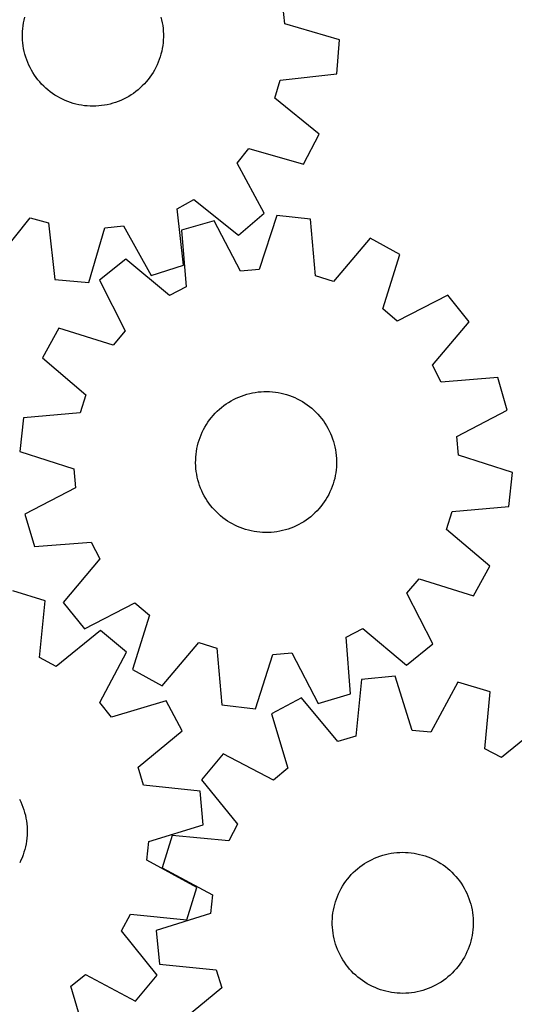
# Model space of a CAD drawing. Header units: millimetres. Extents: x 7 to 1243, y 7 to 1483.
# Tile 10 of 27: x 903 to 1071, y 330 to 665. Entities that reach past the tile are written whole.
import ezdxf

# ---------------------------------------------------------------- set-up
doc = ezdxf.new("R2010")
doc.units = ezdxf.units.MM
doc.layers.add('CUT', color=7, linetype='CONTINUOUS', true_color=0x000000)

msp = doc.modelspace()

# ---------------------------------------------------------------- linework, layer by layer
at = {"layer": 'CUT'}
for p, q in [((993.24612, 663.379796), (992.538127, 669.770526)), ((904.088761, 662.753546), (904.246569, 663.719875)), ((904.246569, 663.719875), (904.44366, 664.678963)), ((904.44366, 664.678963), (904.679708, 665.629214)), ((951.0016, 665.690458), (951.240159, 664.740835)), ((951.240159, 664.740835), (951.439786, 663.782271)), ((951.439786, 663.782271), (951.600149, 662.816363)), ((903.853338, 659.827241), (903.891982, 660.805608)), ((903.891982, 660.805608), (903.9705, 661.781584)), ((903.9705, 661.781584), (904.088761, 662.753546)), ((951.600149, 662.816363), (951.72098, 661.844717)), ((951.72098, 661.844717), (951.802078, 660.868952)), ((951.802078, 660.868952), (951.843309, 659.89069)), ((1011.836411, 657.916877), (993.24612, 663.379796)), ((903.854633, 658.848112), (903.853338, 659.827241)), ((903.895863, 657.869851), (903.854633, 658.848112)), ((903.976962, 656.894085), (903.895863, 657.869851)), ((904.097793, 655.92244), (903.976962, 656.894085)), ((951.727441, 656.957218), (951.60918, 655.985256)), ((951.805959, 657.933194), (951.727441, 656.957218)), ((951.844603, 658.911561), (951.805959, 657.933194)), ((951.843309, 659.89069), (951.844603, 658.911561)), ((1010.84534, 646.423259), (1011.836411, 657.916877)), ((904.258155, 654.956531), (904.097793, 655.92244)), ((904.457782, 653.997968), (904.258155, 654.956531)), ((904.696341, 653.048344), (904.457782, 653.997968)), ((951.254281, 654.059839), (951.018233, 653.109588)), ((951.451373, 655.018927), (951.254281, 654.059839)), ((951.60918, 655.985256), (951.451373, 655.018927)), ((904.973436, 652.109242), (904.696341, 653.048344)), ((905.288605, 651.182223), (904.973436, 652.109242)), ((905.641323, 650.268831), (905.288605, 651.182223)), ((906.031003, 649.370586), (905.641323, 650.268831)), ((950.080605, 650.327586), (949.693301, 649.428313)), ((950.430907, 651.241907), (950.080605, 650.327586)), ((950.743623, 652.169756), (950.430907, 651.241907)), ((951.018233, 653.109588), (950.743623, 652.169756)), ((906.456998, 648.488983), (906.031003, 649.370586)), ((906.918597, 647.625489), (906.456998, 648.488983)), ((907.415033, 646.781542), (906.918597, 647.625489)), ((907.945479, 645.958546), (907.415033, 646.781542)), ((948.316122, 646.835619), (947.787854, 646.011223)), ((948.810325, 647.680876), (948.316122, 646.835619)), ((949.269639, 648.545587), (948.810325, 647.680876)), ((949.693301, 649.428313), (949.269639, 648.545587)), ((908.509053, 645.157872), (907.945479, 645.958546)), ((909.104816, 644.380851), (908.509053, 645.157872)), ((909.731776, 643.628776), (909.104816, 644.380851)), ((910.388891, 642.902901), (909.731776, 643.628776)), ((946.007724, 643.676738), (945.352531, 642.949128)), ((946.632694, 644.430468), (946.007724, 643.676738)), ((947.2264, 645.209061), (946.632694, 644.430468)), ((947.787854, 646.011223), (947.2264, 645.209061)), ((989.80277, 638.048117), (991.594297, 644.223319)), ((991.594297, 644.223319), (1010.84534, 646.423259)), ((911.075067, 642.204433), (910.388891, 642.902901)), ((911.789161, 641.534533), (911.075067, 642.204433)), ((912.529985, 640.894319), (911.789161, 641.534533)), ((913.296306, 640.284854), (912.529985, 640.894319)), ((914.086848, 639.707153), (913.296306, 640.284854)), ((942.452049, 640.323402), (941.663037, 639.743613)), ((943.216756, 640.934891), (942.452049, 640.323402)), ((943.955884, 641.577062), (943.216756, 640.934891)), ((944.668205, 642.248847), (943.955884, 641.577062)), ((945.352531, 642.949128), (944.668205, 642.248847)), ((914.900296, 639.162179), (914.086848, 639.707153)), ((915.735296, 638.650837), (914.900296, 639.162179)), ((916.590458, 638.17398), (915.735296, 638.650837)), ((917.464359, 637.7324), (916.590458, 638.17398)), ((918.355544, 637.326832), (917.464359, 637.7324)), ((919.262529, 636.957953), (918.355544, 637.326832)), ((920.183806, 636.626375), (919.262529, 636.957953)), ((921.117841, 636.33265), (920.183806, 636.626375)), ((935.574247, 636.646723), (934.640992, 636.35053)), ((936.494644, 636.980736), (935.574247, 636.646723)), ((937.400651, 637.352013), (936.494644, 636.980736)), ((938.29076, 637.759935), (937.400651, 637.352013)), ((939.16349, 638.203824), (938.29076, 637.759935)), ((940.017388, 638.682941), (939.16349, 638.203824)), ((940.851033, 639.196489), (940.017388, 638.682941)), ((941.663037, 639.743613), (940.851033, 639.196489)), ((1004.887391, 625.886842), (989.80277, 638.048117)), ((922.063079, 636.077268), (921.117841, 636.33265)), ((923.017947, 635.860654), (922.063079, 636.077268)), ((923.980856, 635.683167), (923.017947, 635.860654)), ((924.950203, 635.545104), (923.980856, 635.683167)), ((925.924375, 635.446694), (924.950203, 635.545104)), ((926.90175, 635.388101), (925.924375, 635.446694)), ((927.880702, 635.369422), (926.90175, 635.388101)), ((928.859601, 635.390689), (927.880702, 635.369422)), ((929.836817, 635.451867), (928.859601, 635.390689)), ((930.810726, 635.552852), (929.836817, 635.451867)), ((931.779704, 635.693478), (930.810726, 635.552852)), ((932.74214, 635.87351), (931.779704, 635.693478)), ((933.696432, 636.092649), (932.74214, 635.87351)), ((934.640992, 636.35053), (933.696432, 636.092649)), ((999.573344, 615.64739), (1004.887391, 625.886842)), ((976.927516, 615.962411), (980.945818, 620.981966)), ((980.945818, 620.981966), (999.573344, 615.64739)), ((986.209969, 598.954223), (976.927516, 615.962411)), ((956.580498, 600.485025), (962.213826, 603.584752)), ((962.213826, 603.584752), (977.381962, 591.5278)), ((958.647615, 581.219267), (956.580498, 600.485025)), ((894.366411, 582.330981), (906.527687, 597.415602)), ((906.527687, 597.415602), (912.702889, 595.624075)), ((977.381962, 591.5278), (986.209969, 598.954223)), ((990.436777, 598.194324), (984.497702, 579.750631)), ((1001.901115, 596.908076), (990.436777, 598.194324)), ((1003.605377, 577.606835), (1001.901115, 596.908076)), ((912.702889, 595.624075), (914.902828, 576.373031)), ((926.396446, 575.381961), (931.859365, 593.972252)), ((931.859365, 593.972252), (938.250096, 594.680244)), ((938.250096, 594.680244), (947.649631, 577.73648)), ((969.130083, 596.387008), (958.046191, 593.188134)), ((958.046191, 593.188134), (959.617296, 573.875598)), ((978.090881, 579.20718), (969.130083, 596.387008)), ((1022.277563, 590.424099), (1009.732477, 575.657134)), ((1032.377004, 584.848549), (1022.277563, 590.424099)), ((939.053001, 583.364674), (930.036976, 576.167677)), ((953.906135, 570.921731), (939.053001, 583.364674)), ((1026.565272, 566.364334), (1032.377004, 584.848549)), ((947.649631, 577.73648), (958.647615, 581.219267)), ((984.497702, 579.750631), (978.090881, 579.20718)), ((914.902828, 576.373031), (926.396446, 575.381961)), ((1009.732477, 575.657134), (1003.605377, 577.606835)), ((930.036976, 576.167677), (938.879076, 558.926456)), ((959.617296, 573.875598), (953.906135, 570.921731)), ((1048.721077, 571.060406), (1031.479857, 562.218306)), ((1055.918074, 562.044381), (1048.721077, 571.060406)), ((1031.479857, 562.218306), (1026.565272, 566.364334)), ((916.248833, 559.823604), (910.673283, 549.724163)), ((934.733048, 554.011872), (916.248833, 559.823604)), ((1043.475131, 547.191247), (1055.918074, 562.044381)), ((938.879076, 558.926456), (934.733048, 554.011872)), ((910.673283, 549.724163), (925.440248, 537.179077)), ((1046.428998, 541.480086), (1043.475131, 547.191247)), ((1065.741534, 543.051192), (1046.428998, 541.480086)), ((1068.940408, 531.967299), (1065.741534, 543.051192)), ((925.440248, 537.179077), (923.490547, 531.051977)), ((976.609187, 535.989016), (977.503495, 536.387647)), ((977.503495, 536.387647), (978.413319, 536.74947)), ((978.413319, 536.74947), (979.337144, 537.07388)), ((979.337144, 537.07388), (980.273433, 537.36034)), ((980.273433, 537.36034), (981.220627, 537.608371)), ((981.220627, 537.608371), (982.177149, 537.817561)), ((982.177149, 537.817561), (983.141408, 537.987561)), ((983.141408, 537.987561), (984.111798, 538.11809)), ((984.111798, 538.11809), (985.086705, 538.208928)), ((985.086705, 538.208928), (986.064506, 538.259927)), ((986.064506, 538.259927), (987.043573, 538.270999)), ((987.043573, 538.270999), (988.022277, 538.242128)), ((988.022277, 538.242128), (988.998989, 538.173361)), ((988.998989, 538.173361), (989.972083, 538.064812)), ((989.972083, 538.064812), (990.93994, 537.916663)), ((990.93994, 537.916663), (991.900948, 537.729159)), ((991.900948, 537.729159), (992.853509, 537.502613)), ((992.853509, 537.502613), (993.796037, 537.237402)), ((993.796037, 537.237402), (994.726963, 536.933967)), ((994.726963, 536.933967), (995.644737, 536.592814)), ((995.644737, 536.592814), (996.547832, 536.21451)), ((996.547832, 536.21451), (997.434745, 535.799685)), ((970.904622, 532.231086), (971.650397, 532.865526)), ((971.650397, 532.865526), (972.42143, 533.469019)), ((972.42143, 533.469019), (973.216436, 534.040561)), ((973.216436, 534.040561), (974.034094, 534.579199)), ((974.034094, 534.579199), (974.873041, 535.084039)), ((974.873041, 535.084039), (975.731882, 535.554238)), ((975.731882, 535.554238), (976.609187, 535.989016)), ((997.434745, 535.799685), (998.304001, 535.349029)), ((998.304001, 535.349029), (999.154151, 534.863292)), ((999.154151, 534.863292), (999.983781, 534.343284)), ((999.983781, 534.343284), (1000.79151, 533.789868)), ((1000.79151, 533.789868), (1001.575994, 533.203967)), ((1001.575994, 533.203967), (1002.335927, 532.586556)), ((923.490547, 531.051977), (904.189306, 529.347715)), ((967.596464, 528.63334), (968.198245, 529.405709)), ((968.198245, 529.405709), (968.831029, 530.15289)), ((968.831029, 530.15289), (969.493764, 530.873638)), ((969.493764, 530.873638), (970.185345, 531.566755)), ((970.185345, 531.566755), (970.904622, 532.231086)), ((1002.335927, 532.586556), (1003.070044, 531.938662)), ((1003.070044, 531.938662), (1003.777124, 531.261363)), ((1003.777124, 531.261363), (1004.455989, 530.555787)), ((1004.455989, 530.555787), (1005.10551, 529.823109)), ((1005.10551, 529.823109), (1005.724605, 529.064547)), ((1051.76058, 523.006501), (1068.940408, 531.967299)), ((904.189306, 529.347715), (902.903059, 517.883377)), ((965.518592, 525.318271), (965.986886, 526.178153)), ((965.986886, 526.178153), (966.489863, 527.018218)), ((966.489863, 527.018218), (967.026687, 527.837068)), ((967.026687, 527.837068), (967.596464, 528.63334)), ((1005.724605, 529.064547), (1006.312245, 528.281364)), ((1006.312245, 528.281364), (1006.86745, 527.474864)), ((1006.86745, 527.474864), (1007.389298, 526.64639)), ((1007.389298, 526.64639), (1007.876919, 525.797319)), ((964.329311, 522.634189), (964.689114, 523.544814)), ((964.689114, 523.544814), (965.085761, 524.440004)), ((965.085761, 524.440004), (965.518592, 525.318271)), ((1007.876919, 525.797319), (1008.329502, 524.929065)), ((1008.329502, 524.929065), (1008.746293, 524.043074)), ((1008.746293, 524.043074), (1009.126599, 523.14082)), ((1009.126599, 523.14082), (1009.469787, 522.223805)), ((1052.304031, 516.59968), (1051.76058, 523.006501)), ((963.26957, 518.868), (963.476638, 519.824984)), ((963.476638, 519.824984), (963.722568, 520.772726)), ((963.722568, 520.772726), (964.00695, 521.709647)), ((964.00695, 521.709647), (964.329311, 522.634189)), ((1009.469787, 522.223805), (1009.775285, 521.293555)), ((1009.775285, 521.293555), (1010.042586, 520.351617)), ((1010.042586, 520.351617), (1010.271244, 519.399561)), ((1010.271244, 519.399561), (1010.460879, 518.438971)), ((902.903059, 517.883377), (921.346751, 511.944302)), ((962.884656, 515.957583), (962.973333, 516.932689)), ((962.973333, 516.932689), (963.101709, 517.903367)), ((963.101709, 517.903367), (963.26957, 518.868)), ((1010.460879, 518.438971), (1010.611175, 517.471445)), ((1010.611175, 517.471445), (1010.721881, 516.498594)), ((1010.721881, 516.498594), (1010.792815, 515.522037)), ((1070.747724, 510.660605), (1052.304031, 516.59968)), ((962.826926, 514.000583), (962.835827, 514.979672)), ((962.857968, 513.021945), (962.826926, 514.000583)), ((962.835827, 514.979672), (962.884656, 515.957583)), ((962.928901, 512.045388), (962.857968, 513.021945)), ((1010.814955, 513.56431), (1010.766126, 512.586399)), ((1010.792815, 515.522037), (1010.823856, 514.543399)), ((1010.823856, 514.543399), (1010.814955, 513.56431)), ((921.346751, 511.944302), (921.890202, 505.537481)), ((963.039608, 511.072537), (962.928901, 512.045388)), ((963.189903, 510.105011), (963.039608, 511.072537)), ((963.379538, 509.144421), (963.189903, 510.105011)), ((1010.381212, 509.675982), (1010.174144, 508.718998)), ((1010.549074, 510.640615), (1010.381212, 509.675982)), ((1010.677449, 511.611293), (1010.549074, 510.640615)), ((1010.766126, 512.586399), (1010.677449, 511.611293)), ((1069.461476, 499.196267), (1070.747724, 510.660605)), ((963.608196, 508.192365), (963.379538, 509.144421)), ((963.875497, 507.250428), (963.608196, 508.192365)), ((964.180995, 506.320177), (963.875497, 507.250428)), ((964.524183, 505.403162), (964.180995, 506.320177)), ((1009.643833, 506.834335), (1009.321472, 505.909793)), ((1009.928215, 507.771257), (1009.643833, 506.834335)), ((1010.174144, 508.718998), (1009.928215, 507.771257)), ((921.890202, 505.537481), (904.710374, 496.576683)), ((964.904489, 504.500908), (964.524183, 505.403162)), ((965.321281, 503.614917), (964.904489, 504.500908)), ((965.773863, 502.746663), (965.321281, 503.614917)), ((966.261484, 501.897593), (965.773863, 502.746663)), ((1008.13219, 503.225711), (1007.663897, 502.365829)), ((1008.565021, 504.103978), (1008.13219, 503.225711)), ((1008.961668, 504.999168), (1008.565021, 504.103978)), ((1009.321472, 505.909793), (1008.961668, 504.999168)), ((966.783332, 501.069118), (966.261484, 501.897593)), ((967.338537, 500.262618), (966.783332, 501.069118)), ((967.926177, 499.479435), (967.338537, 500.262618)), ((968.545272, 498.720874), (967.926177, 499.479435)), ((1006.054319, 499.910642), (1005.452537, 499.138273)), ((1006.624096, 500.706914), (1006.054319, 499.910642)), ((1007.160919, 501.525764), (1006.624096, 500.706914)), ((1007.663897, 502.365829), (1007.160919, 501.525764)), ((904.710374, 496.576683), (907.909248, 485.49279)), ((969.194793, 497.988195), (968.545272, 498.720874)), ((969.873658, 497.282619), (969.194793, 497.988195)), ((970.580738, 496.605321), (969.873658, 497.282619)), ((971.314855, 495.957426), (970.580738, 496.605321)), ((972.074788, 495.340015), (971.314855, 495.957426)), ((1002.746161, 496.312896), (1002.000385, 495.678456)), ((1003.465437, 496.977227), (1002.746161, 496.312896)), ((1004.157019, 497.670344), (1003.465437, 496.977227)), ((1004.819753, 498.391092), (1004.157019, 497.670344)), ((1005.452537, 499.138273), (1004.819753, 498.391092)), ((1048.210534, 491.364905), (1050.160235, 497.492005)), ((1050.160235, 497.492005), (1069.461476, 499.196267)), ((972.859272, 494.754114), (972.074788, 495.340015)), ((973.667002, 494.200698), (972.859272, 494.754114)), ((974.496632, 493.68069), (973.667002, 494.200698)), ((975.346782, 493.194953), (974.496632, 493.68069)), ((976.216037, 492.744297), (975.346782, 493.194953)), ((977.10295, 492.329472), (976.216037, 492.744297)), ((997.041596, 492.554966), (996.147287, 492.156335)), ((997.918901, 492.989744), (997.041596, 492.554966)), ((998.777741, 493.459943), (997.918901, 492.989744)), ((999.616689, 493.964783), (998.777741, 493.459943)), ((1000.434346, 494.503421), (999.616689, 493.964783)), ((1001.229353, 495.074963), (1000.434346, 494.503421)), ((1002.000385, 495.678456), (1001.229353, 495.074963)), ((978.006046, 491.951168), (977.10295, 492.329472)), ((978.92382, 491.610015), (978.006046, 491.951168)), ((979.854745, 491.30658), (978.92382, 491.610015)), ((980.797273, 491.041369), (979.854745, 491.30658)), ((981.749834, 490.814823), (980.797273, 491.041369)), ((982.710842, 490.62732), (981.749834, 490.814823)), ((983.678699, 490.47917), (982.710842, 490.62732)), ((984.651794, 490.370621), (983.678699, 490.47917)), ((985.628505, 490.301854), (984.651794, 490.370621)), ((986.60721, 490.272983), (985.628505, 490.301854)), ((987.586277, 490.284055), (986.60721, 490.272983)), ((988.564077, 490.335054), (987.586277, 490.284055)), ((989.538984, 490.425893), (988.564077, 490.335054)), ((990.509375, 490.556421), (989.538984, 490.425893)), ((991.473634, 490.726422), (990.509375, 490.556421)), ((992.430156, 490.935611), (991.473634, 490.726422)), ((993.377349, 491.183642), (992.430156, 490.935611)), ((994.313638, 491.470102), (993.377349, 491.183642)), ((995.237463, 491.794512), (994.313638, 491.470102)), ((996.147287, 492.156335), (995.237463, 491.794512)), ((1062.977499, 478.819819), (1048.210534, 491.364905)), ((907.909248, 485.49279), (927.221784, 487.063896)), ((927.221784, 487.063896), (930.175652, 481.352735)), ((930.175652, 481.352735), (917.732709, 466.499601)), ((1057.401949, 468.720378), (1062.977499, 478.819819)), ((1034.771706, 469.617526), (1038.917735, 474.53211)), ((1038.917735, 474.53211), (1057.401949, 468.720378)), ((911.575378, 467.048252), (900.547541, 470.435326)), ((1043.613806, 452.376305), (1034.771706, 469.617526)), ((909.675775, 447.765256), (911.575378, 467.048252)), ((917.732709, 466.499601), (924.929705, 457.483576)), ((924.929705, 457.483576), (942.170926, 466.325676)), ((942.170926, 466.325676), (947.08551, 462.179648)), ((947.08551, 462.179648), (941.273778, 443.695433)), ((930.398607, 456.902925), (915.33583, 444.714605)), ((939.290824, 449.553507), (930.398607, 456.902925)), ((1014.033486, 454.668384), (1019.744647, 457.622251)), ((1019.744647, 457.622251), (1034.597781, 445.179309)), ((951.373219, 438.119883), (963.918305, 452.886848)), ((963.918305, 452.886848), (970.045405, 450.937147)), ((1015.604592, 435.355848), (1014.033486, 454.668384)), ((1034.597781, 445.179309), (1043.613806, 452.376305)), ((930.156537, 432.465288), (939.290824, 449.553507)), ((970.045405, 450.937147), (971.749668, 431.635906)), ((989.15308, 448.793351), (995.559901, 449.336802)), ((995.559901, 449.336802), (1004.520699, 432.156974)), ((915.33583, 444.714605), (909.675775, 447.765256)), ((983.214005, 430.349659), (989.15308, 448.793351)), ((941.273778, 443.695433), (951.373219, 438.119883)), ((1019.312492, 440.296382), (1017.367826, 421.017879)), ((1030.791968, 441.439659), (1019.312492, 440.296382)), ((1036.500734, 422.923385), (1030.791968, 441.439659)), ((1052.074485, 439.366957), (1042.900285, 422.300133)), ((1063.117652, 436.030202), (1052.074485, 439.366957)), ((1061.305992, 416.738745), (1063.117652, 436.030202)), ((934.218312, 427.480845), (930.156537, 432.465288)), ((952.798772, 432.977109), (934.218312, 427.480845)), ((958.201608, 422.784228), (952.798772, 432.977109)), ((998.856821, 434.066843), (988.688681, 428.617587)), ((1011.216905, 419.144686), (998.856821, 434.066843)), ((1004.520699, 432.156974), (1015.604592, 435.355848)), ((971.749668, 431.635906), (983.214005, 430.349659)), ((988.688681, 428.617587), (994.269608, 410.062381)), ((1081.986945, 425.970808), (1066.979898, 413.713933)), ((943.223248, 410.492313), (958.201608, 422.784228)), ((1042.900285, 422.300133), (1036.500734, 422.923385)), ((1017.367826, 421.017879), (1011.216905, 419.144686)), ((1066.979898, 413.713933), (1061.305992, 416.738745)), ((972.174047, 415.034197), (964.865251, 406.108562)), ((989.303738, 405.977921), (972.174047, 415.034197)), ((945.068375, 404.332914), (943.223248, 410.492313)), ((994.269608, 410.062381), (989.303738, 405.977921)), ((964.865251, 406.108562), (977.122125, 391.101515)), ((964.337811, 402.300366), (945.068375, 404.332914)), ((965.428734, 390.815795), (964.337811, 402.300366)), ((902.824836, 399.561321), (903.252788, 398.680666)), ((903.252788, 398.680666), (903.644463, 397.783289)), ((903.644463, 397.783289), (903.99921, 396.870683)), ((903.99921, 396.870683), (904.316437, 395.944367)), ((904.316437, 395.944367), (904.595618, 395.005882)), ((904.595618, 395.005882), (904.836286, 394.056791)), ((904.836286, 394.056791), (905.038043, 393.098673)), ((905.038043, 393.098673), (905.200551, 392.133123)), ((905.200551, 392.133123), (905.32354, 391.161749)), ((905.32354, 391.161749), (905.406806, 390.186166)), ((905.406806, 390.186166), (905.45021, 389.207999)), ((905.45021, 389.207999), (905.45368, 388.228875)), ((946.886623, 385.191517), (965.428734, 390.815795)), ((977.122125, 391.101515), (974.097314, 385.42761)), ((905.34086, 386.274276), (905.224759, 385.302054)), ((905.41721, 387.250425), (905.34086, 386.274276)), ((905.45368, 388.228875), (905.41721, 387.250425)), ((954.805857, 387.239269), (951.469102, 376.196103)), ((974.097314, 385.42761), (954.805857, 387.239269)), ((904.640202, 382.42508), (904.367681, 381.48464)), ((904.874138, 383.375853), (904.640202, 382.42508)), ((905.069098, 384.335377), (904.874138, 383.375853)), ((905.224759, 385.302054), (905.069098, 384.335377)), ((946.234198, 378.794875), (946.886623, 385.191517)), ((903.323452, 378.740871), (902.901752, 377.857205)), ((903.708757, 379.641001), (903.323452, 378.740871)), ((904.057027, 380.556099), (903.708757, 379.641001)), ((904.367681, 381.48464), (904.057027, 380.556099)), ((963.259013, 369.542951), (946.234198, 378.794875)), ((1021.154038, 378.144809), (1022.00713, 378.625361)), ((1022.00713, 378.625361), (1022.879112, 379.070717)), ((1022.879112, 379.070717), (1023.768534, 379.480135)), ((1023.768534, 379.480135), (1024.673915, 379.852935)), ((1024.673915, 379.852935), (1025.593749, 380.188495)), ((1025.593749, 380.188495), (1026.526505, 380.486257)), ((1026.526505, 380.486257), (1027.47063, 380.745725)), ((1027.47063, 380.745725), (1028.424552, 380.966468)), ((1028.424552, 380.966468), (1029.386684, 381.148118)), ((1029.386684, 381.148118), (1030.355425, 381.290373)), ((1030.355425, 381.290373), (1031.329162, 381.392996)), ((1031.329162, 381.392996), (1032.306274, 381.455817)), ((1032.306274, 381.455817), (1033.285136, 381.47873)), ((1033.285136, 381.47873), (1034.264118, 381.461697)), ((1034.264118, 381.461697), (1035.24159, 381.404748)), ((1035.24159, 381.404748), (1036.215926, 381.307976)), ((1036.215926, 381.307976), (1037.185503, 381.171543)), ((1037.185503, 381.171543), (1038.14871, 380.995675)), ((1038.14871, 380.995675), (1039.103941, 380.780666)), ((1039.103941, 380.780666), (1040.049607, 380.526874)), ((1040.049607, 380.526874), (1040.984134, 380.23472)), ((1040.984134, 380.23472), (1041.905967, 379.904692)), ((1041.905967, 379.904692), (1042.813572, 379.537338)), ((1042.813572, 379.537338), (1043.705437, 379.13327)), ((1043.705437, 379.13327), (1044.580079, 378.69316)), ((1044.580079, 378.69316), (1045.436042, 378.217741)), ((951.469102, 376.196103), (968.535925, 367.021902)), ((1017.220414, 375.24407), (1017.958461, 375.887483)), ((1017.958461, 375.887483), (1018.722139, 376.500257)), ((1018.722139, 376.500257), (1019.510175, 377.081372)), ((1019.510175, 377.081372), (1020.321258, 377.62986)), ((1020.321258, 377.62986), (1021.154038, 378.144809)), ((1045.436042, 378.217741), (1046.2719, 377.707804)), ((1046.2719, 377.707804), (1047.086264, 377.164197)), ((1047.086264, 377.164197), (1047.877776, 376.587827)), ((1047.877776, 376.587827), (1048.645121, 375.979652)), ((1048.645121, 375.979652), (1049.38702, 375.340683)), ((1049.38702, 375.340683), (1050.10224, 374.671986)), ((1013.956009, 371.606577), (1014.548406, 372.386168)), ((1014.548406, 372.386168), (1015.172107, 373.140947)), ((1015.172107, 373.140947), (1015.826076, 373.869658)), ((1015.826076, 373.869658), (1016.509224, 374.571088)), ((1016.509224, 374.571088), (1017.220414, 375.24407)), ((1050.10224, 374.671986), (1050.789589, 373.974672)), ((1050.789589, 373.974672), (1051.447923, 373.249903)), ((1051.447923, 373.249903), (1052.076148, 372.498884)), ((1052.076148, 372.498884), (1052.673216, 371.722865)), ((959.871939, 358.515113), (963.259013, 369.542951)), ((1011.918383, 368.26662), (1012.376243, 369.132103)), ((1012.376243, 369.132103), (1012.869023, 369.978189)), ((1012.869023, 369.978189), (1013.395905, 370.803472)), ((1013.395905, 370.803472), (1013.956009, 371.606577)), ((1052.673216, 371.722865), (1053.238135, 370.923139)), ((1053.238135, 370.923139), (1053.769964, 370.101037)), ((1053.769964, 370.101037), (1054.267818, 369.257926)), ((1054.267818, 369.257926), (1054.730869, 368.395209)), ((968.535925, 367.021902), (967.912674, 360.622352)), ((1010.450495, 364.639978), (1010.761651, 365.568351)), ((1010.761651, 365.568351), (1011.110415, 366.483261)), ((1011.110415, 366.483261), (1011.496206, 367.383183)), ((1011.496206, 367.383183), (1011.918383, 368.26662)), ((1054.730869, 368.395209), (1055.158345, 367.514324)), ((1055.158345, 367.514324), (1055.549535, 366.616735)), ((1055.549535, 366.616735), (1055.903789, 365.703937)), ((1055.903789, 365.703937), (1056.220516, 364.77745)), ((1009.747537, 361.789621), (1009.943016, 362.749039)), ((1009.943016, 362.749039), (1010.177465, 363.699685)), ((1010.177465, 363.699685), (1010.450495, 364.639978)), ((1056.220516, 364.77745), (1056.499189, 363.838815)), ((1056.499189, 363.838815), (1056.739345, 362.889594)), ((1056.739345, 362.889594), (1056.940583, 361.931367)), ((1056.940583, 361.931367), (1057.102569, 360.96573)), ((937.538292, 354.754662), (940.588943, 360.414716)), ((940.588943, 360.414716), (959.871939, 358.515113)), ((967.912674, 360.622352), (949.396399, 354.913586)), ((1009.360852, 357.896331), (1009.397851, 358.874762)), ((1009.397851, 358.874762), (1009.474728, 359.850869)), ((1009.474728, 359.850869), (1009.591354, 360.823028)), ((1009.591354, 360.823028), (1009.747537, 361.789621)), ((1057.102569, 360.96573), (1057.225034, 359.994289)), ((1057.225034, 359.994289), (1057.307773, 359.018661)), ((1057.307773, 359.018661), (1057.350648, 358.04047)), ((1009.363793, 356.917206), (1009.360852, 357.896331)), ((1009.406668, 355.939015), (1009.363793, 356.917206)), ((1009.489407, 354.963387), (1009.406668, 355.939015)), ((1057.31659, 356.082914), (1057.239714, 355.106807)), ((1057.353589, 357.061345), (1057.31659, 356.082914)), ((1057.350648, 358.04047), (1057.353589, 357.061345)), ((949.726612, 339.691884), (937.538292, 354.754662)), ((949.396399, 354.913586), (950.539677, 343.434109)), ((1009.611872, 353.991946), (1009.489407, 354.963387)), ((1009.773858, 353.026309), (1009.611872, 353.991946)), ((1009.975097, 352.068082), (1009.773858, 353.026309)), ((1010.215252, 351.118861), (1009.975097, 352.068082)), ((1056.771425, 352.208637), (1056.536976, 351.25799)), ((1056.966904, 353.168055), (1056.771425, 352.208637)), ((1057.123087, 354.134648), (1056.966904, 353.168055)), ((1057.239714, 355.106807), (1057.123087, 354.134648)), ((1010.493925, 350.180226), (1010.215252, 351.118861)), ((1010.810652, 349.253738), (1010.493925, 350.180226)), ((1011.164906, 348.340941), (1010.810652, 349.253738)), ((1055.604026, 348.474415), (1055.218235, 347.574493)), ((1055.95279, 349.389325), (1055.604026, 348.474415)), ((1056.263946, 350.317698), (1055.95279, 349.389325)), ((1056.536976, 351.25799), (1056.263946, 350.317698)), ((1011.556096, 347.443352), (1011.164906, 348.340941)), ((1011.983572, 346.562467), (1011.556096, 347.443352)), ((1012.446623, 345.69975), (1011.983572, 346.562467)), ((1012.944477, 344.856639), (1012.446623, 345.69975)), ((1054.338198, 345.825573), (1053.845418, 344.979487)), ((1054.796058, 346.691056), (1054.338198, 345.825573)), ((1055.218235, 347.574493), (1054.796058, 346.691056)), ((950.539677, 343.434109), (969.81818, 341.489444)), ((1013.476306, 344.034537), (1012.944477, 344.856639)), ((1014.041225, 343.23481), (1013.476306, 344.034537)), ((1014.638294, 342.458792), (1014.041225, 343.23481)), ((1015.266518, 341.707773), (1014.638294, 342.458792)), ((1051.542334, 341.816729), (1050.888365, 341.088018)), ((1052.166035, 342.571508), (1051.542334, 341.816729)), ((1052.758432, 343.351099), (1052.166035, 342.571508)), ((1053.318536, 344.154204), (1052.758432, 343.351099)), ((1053.845418, 344.979487), (1053.318536, 344.154204)), ((920.304532, 335.87218), (925.288975, 339.933955)), ((925.288975, 339.933955), (942.377194, 330.799668)), ((942.377194, 330.799668), (949.726612, 339.691884)), ((969.81818, 341.489444), (971.691373, 335.338522)), ((1015.924852, 340.983004), (1015.266518, 341.707773)), ((1016.612201, 340.28569), (1015.924852, 340.983004)), ((1017.327421, 339.616993), (1016.612201, 340.28569)), ((1018.06932, 338.978024), (1017.327421, 339.616993)), ((1018.836665, 338.369849), (1018.06932, 338.978024)), ((1047.992302, 338.457419), (1047.204266, 337.876304)), ((1048.75598, 339.070193), (1047.992302, 338.457419)), ((1049.494028, 339.713606), (1048.75598, 339.070193)), ((1050.205217, 340.386588), (1049.494028, 339.713606)), ((1050.888365, 341.088018), (1050.205217, 340.386588)), ((925.800796, 317.29172), (920.304532, 335.87218)), ((971.691373, 335.338522), (956.769216, 322.978439)), ((1019.628178, 337.793478), (1018.836665, 338.369849)), ((1020.442541, 337.249872), (1019.628178, 337.793478)), ((1021.278399, 336.739935), (1020.442541, 337.249872)), ((1022.134362, 336.264516), (1021.278399, 336.739935)), ((1023.009004, 335.824406), (1022.134362, 336.264516)), ((1023.900869, 335.420338), (1023.009004, 335.824406)), ((1024.808474, 335.052984), (1023.900869, 335.420338)), ((1042.040526, 335.104741), (1041.120692, 334.769181)), ((1042.945907, 335.477541), (1042.040526, 335.104741)), ((1043.835329, 335.886959), (1042.945907, 335.477541)), ((1044.707312, 336.332315), (1043.835329, 335.886959)), ((1045.560403, 336.812867), (1044.707312, 336.332315)), ((1046.393183, 337.327816), (1045.560403, 336.812867)), ((1047.204266, 337.876304), (1046.393183, 337.327816)), ((1025.730307, 334.722955), (1024.808474, 335.052984)), ((1026.664834, 334.430802), (1025.730307, 334.722955)), ((1027.610501, 334.17701), (1026.664834, 334.430802)), ((1028.565732, 333.962001), (1027.610501, 334.17701)), ((1029.528938, 333.786133), (1028.565732, 333.962001)), ((1030.498515, 333.6497), (1029.528938, 333.786133)), ((1031.472851, 333.552928), (1030.498515, 333.6497)), ((1032.450323, 333.495979), (1031.472851, 333.552928)), ((1033.429305, 333.478946), (1032.450323, 333.495979)), ((1034.408167, 333.501859), (1033.429305, 333.478946)), ((1035.385279, 333.564679), (1034.408167, 333.501859)), ((1036.359016, 333.667302), (1035.385279, 333.564679)), ((1037.327757, 333.809557), (1036.359016, 333.667302)), ((1038.289889, 333.991208), (1037.327757, 333.809557)), ((1039.243811, 334.211951), (1038.289889, 333.991208)), ((1040.187936, 334.471419), (1039.243811, 334.211951)), ((1041.120692, 334.769181), (1040.187936, 334.471419))]:
    msp.add_line(p, q, dxfattribs=at)

doc.saveas('drawing.dxf')
